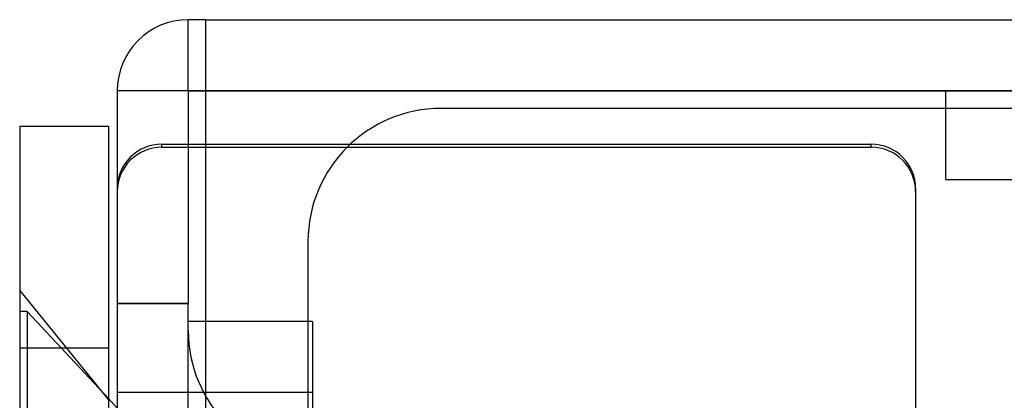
# Model space of a CAD drawing. Header units: millimetres. Extents: x 0 to 93, y -1.2 to 50.
# Tile 63 of 140: x 0 to 11.1, y 45.7 to 50. Entities that reach past the tile are written whole.
import ezdxf

# ---------------------------------------------------------------- set-up
doc = ezdxf.new("R2010")
doc.units = ezdxf.units.MM
doc.layers.add('MAIN-1', color=7, linetype='Continuous')
doc.layers.add('MAIN-2', color=7, linetype='Continuous')

msp = doc.modelspace()

# ---------------------------------------------------------------- linework, layer by layer
at = {"layer": 'MAIN-1'}
for p, q in [((2.1, 50), (1.9, 50)), ((1.9, 49.2), (1.9, 50)), ((2.1, 50), (90.9, 50)), ((2.1, 49.2), (2.1, 50)), ((1.1, 49.2), (1.1, 46.8)), ((1.9, 49.2), (1.1, 49.2)), ((1.9, 49.2), (1.9, 46.8)), ((2.1, 49.2), (1.9, 49.2)), ((90.9, 49.2), (2.1, 49.2)), ((2.1, 26.8), (2.1, 49.2)), ((88.25, 49), (4.75, 49)), ((0, 48.8), (0, 43.8)), ((0, 48.8), (1, 48.8)), ((1, 48.8), (1, 43.8)), ((1.9, 48.597), (2.1, 48.597)), ((1.9, 48.562), (2.1, 48.562)), ((3.25, 47.5), (3.25, 30.5)), ((1.1, 46.8), (1.1, 45.8)), ((1.1, 46.8), (1.9, 46.8)), ((1.9, 45.8), (1.9, 46.8)), ((2.1, 46.6), (1.9, 46.6)), ((1.1, 45.8), (1.1, 44.3)), ((1.9, 45.8), (1.1, 45.8)), ((1.9, 44.3), (1.9, 45.8)), ((1.1, 45.622), (1, 45.729))]:
    msp.add_line(p, q, dxfattribs=at)
for centre, radius in [((1.9, 49.2), 0.8), ((4.75, 47.5), 1.5)]:
    msp.add_arc(centre, radius, 90, 180, dxfattribs=at)
at = {"layer": 'MAIN-2'}
for p, q in [((1.9, 50), (1.9, 50)), ((1.9, 50), (1.9, 50)), ((1.9, 50), (1.9, 50)), ((1.9, 49.2), (1.1, 49.2)), ((1.1, 49.2), (1.1, 49.2)), ((1.9, 49.2), (91.1, 49.2)), ((1.9, 49.2), (1.9, 49.2)), ((1.9, 49.2), (1.9, 49.2)), ((1.9, 49.2), (1.9, 49.2)), ((1.9, 49.2), (1.9, 49.2)), ((2.1, 49.2), (2.1, 49.2)), ((2.1, 49.2), (90.9, 49.2)), ((10.44, 48.2), (10.44, 49.2)), ((4.75, 49), (4.75, 49)), ((0, 48.8), (0, 48.8)), ((1, 48.8), (1, 48.8)), ((1.6, 48.597), (1.6, 48.562)), ((1.6, 48.597), (1.9, 48.597)), ((1.6, 48.562), (1.9, 48.562)), ((2.1, 48.597), (9.6, 48.597)), ((2.1, 48.562), (9.6, 48.562)), ((9.6, 48.562), (9.6, 48.597)), ((10.44, 48.2), (15.24, 48.2)), ((10.1, 48.097), (10.1, 48.062)), ((10.1, 48.062), (10.1, 44.765)), ((3.25, 47.5), (3.25, 47.5)), ((1, 45.721), (0, 46.95)), ((1, 45.721), (0, 46.95)), ((1.9, 46.8), (1.1, 46.8)), ((0.085, 46.71), (0, 46.71)), ((0.085, 46.71), (0.085, 43.8)), ((0.085, 46.71), (0.085, 43.8)), ((1, 45.729), (0.085, 46.71)), ((3.3, 46.6), (2.1, 46.6)), ((3.3, 46.6), (3.3, 43.8)), ((1.9, 46.5), (1.9, 46.5)), ((0, 46.3), (1, 46.3)), ((1.1, 45.8), (1.1, 45.8)), ((1.1, 45.8), (1.1, 45.8)), ((1.1, 45.8), (1.1, 45.8)), ((3.3, 45.8), (1.1, 45.8)), ((3.3, 45.8), (1.1, 45.8)), ((1.9, 45.8), (1.9, 45.8)), ((1.9, 45.8), (1.9, 45.8)), ((1.9, 45.8), (1.9, 45.8))]:
    msp.add_line(p, q, dxfattribs=at)
msp.add_arc((3.4, 46.5), 1.5, 180, 270, dxfattribs=at)
for centre, major_axis, start_param, end_param in [((1.6, 48.097), (-0.5, 0), -1.570796, 0), ((1.6, 48.062), (0.5, 0), 1.570796, 3.141593), ((9.6, 48.097), (-0.5, 0), -3.141593, -1.570796), ((9.6, 48.062), (0.5, 0), 0, 1.570796)]:
    msp.add_ellipse(centre, major_axis=major_axis, ratio=0.999391, start_param=start_param, end_param=end_param, dxfattribs=at)

doc.saveas('drawing.dxf')
